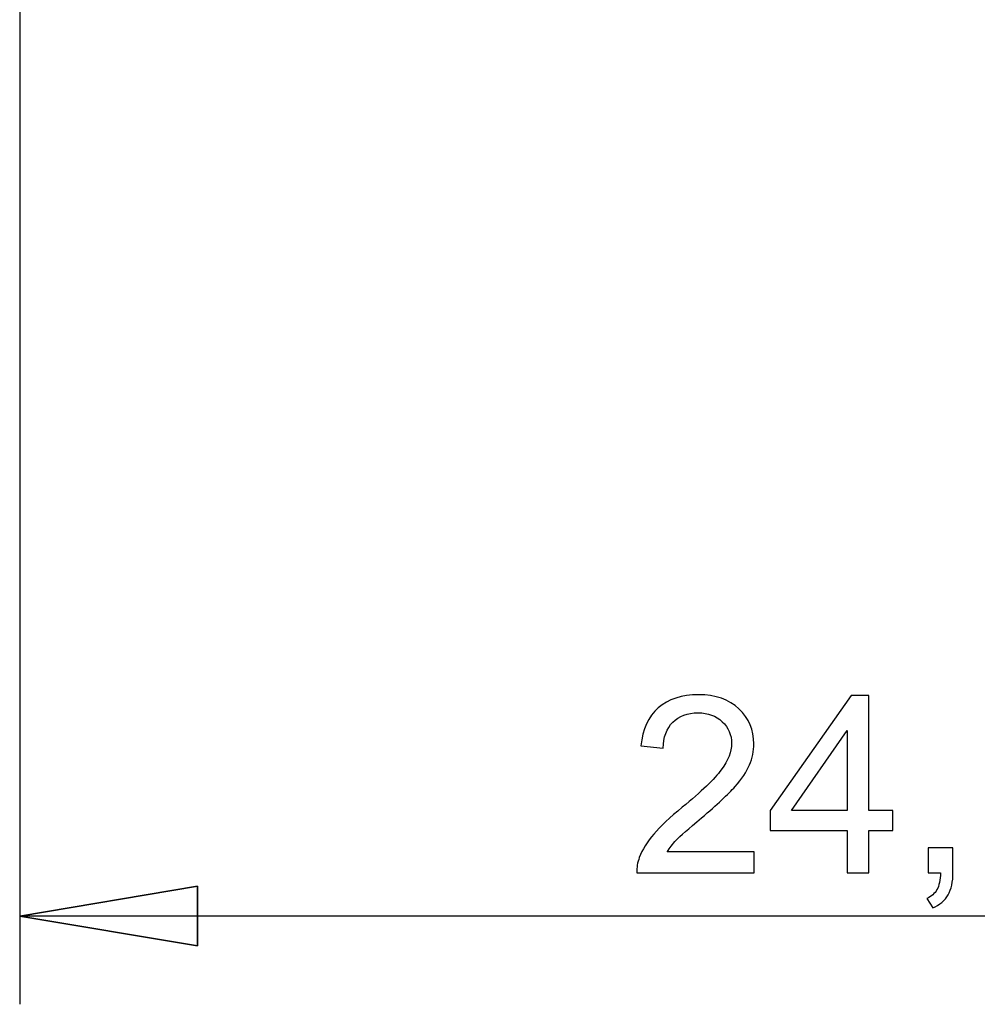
# Model space of a CAD drawing. Header units: centimetres. Extents: x -94 to 21, y -30 to 196.
# Tile 61 of 143: x 1.89 to 3.25, y -10.95 to -9.55. Entities that reach past the tile are written whole.
import ezdxf

# ---------------------------------------------------------------- set-up
doc = ezdxf.new("R2010")
doc.units = ezdxf.units.CM
doc.header["$MEASUREMENT"] = 0
doc.layers.add('Ebene 1', color=7, linetype='Continuous')

msp = doc.modelspace()

# ---------------------------------------------------------------- linework, layer by layer
at = {"layer": 'Ebene 1', "color": 252, "lineweight": 25}
for points in [[(1.89177, -5.8846), (1.89177, -5.8846), (1.89177, -10.94767), (1.89177, -10.94767)], [(1.89177, -10.82279), (1.89177, -10.82279), (2.14366, -10.78045), (2.14366, -10.78045)], [(2.14366, -10.78045), (2.14366, -10.78045), (2.14366, -10.86512), (2.14366, -10.86512)], [(2.14366, -10.86512), (2.14366, -10.86512), (1.89177, -10.82279), (1.89177, -10.82279)], [(4.30266, -10.82279), (4.30266, -10.82279), (1.89177, -10.82279), (1.89177, -10.82279)]]:
    msp.add_open_spline(points, degree=3, dxfattribs=at)
at = {"layer": 'Ebene 1', "color": 252}
for points, knots in [([(2.93168, -10.73196), (2.93168, -10.73196), (2.93168, -10.7614), (2.93168, -10.7614), (2.93168, -10.7614), (2.76553, -10.7614), (2.76553, -10.7614), (2.7653, -10.75398), (2.76653, -10.74685), (2.76916, -10.73996), (2.77342, -10.72869), (2.78026, -10.71753), (2.78966, -10.70661), (2.79907, -10.69568), (2.8125, -10.68306), (2.82997, -10.66875), (2.85713, -10.64638), (2.8756, -10.62868), (2.88524, -10.61559), (2.89494, -10.60251), (2.89979, -10.59012), (2.89979, -10.57844), (2.89979, -10.56623), (2.8954, -10.55595), (2.88664, -10.54754), (2.87788, -10.53918), (2.86642, -10.53498), (2.85234, -10.53498), (2.83745, -10.53498), (2.82553, -10.53942), (2.81659, -10.5483), (2.80765, -10.55712), (2.80315, -10.56938), (2.80304, -10.5851), (2.80304, -10.5851), (2.77149, -10.58194), (2.77149, -10.58194), (2.77365, -10.55834), (2.78183, -10.54035), (2.79597, -10.52797), (2.81016, -10.51558), (2.82915, -10.50939), (2.85304, -10.50939), (2.87712, -10.50939), (2.89622, -10.51605), (2.91024, -10.52943), (2.92432, -10.5428), (2.93133, -10.5594), (2.93133, -10.57914), (2.93133, -10.58919), (2.92929, -10.59906), (2.92514, -10.60876), (2.92105, -10.61851), (2.91421, -10.62874), (2.90469, -10.63948), (2.89511, -10.65017), (2.87928, -10.66495), (2.85719, -10.68365), (2.83867, -10.69919), (2.82676, -10.7097), (2.8215, -10.71525), (2.81624, -10.7208), (2.81192, -10.72635), (2.80847, -10.73196), (2.80847, -10.73196), (2.93168, -10.73196), (2.93168, -10.73196)], [0, 0, 0, 0, 0.0454545, 0.0454545, 0.0454545, 0.0909091, 0.0909091, 0.0909091, 0.1363636, 0.1363636, 0.1363636, 0.1818182, 0.1818182, 0.1818182, 0.2272727, 0.2272727, 0.2272727, 0.2727273, 0.2727273, 0.2727273, 0.3181818, 0.3181818, 0.3181818, 0.3636364, 0.3636364, 0.3636364, 0.4090909, 0.4090909, 0.4090909, 0.4545455, 0.4545455, 0.4545455, 0.5, 0.5, 0.5, 0.5454545, 0.5454545, 0.5454545, 0.5909091, 0.5909091, 0.5909091, 0.6363636, 0.6363636, 0.6363636, 0.6818182, 0.6818182, 0.6818182, 0.7272727, 0.7272727, 0.7272727, 0.7727273, 0.7727273, 0.7727273, 0.8181818, 0.8181818, 0.8181818, 0.8636364, 0.8636364, 0.8636364, 0.9090909, 0.9090909, 0.9090909, 0.9545455, 0.9545455, 0.9545455, 1, 1, 1, 1]), ([(3.06339, -10.7614), (3.06339, -10.7614), (3.06339, -10.70146), (3.06339, -10.70146), (3.06339, -10.70146), (2.95439, -10.70146), (2.95439, -10.70146), (2.95439, -10.70146), (2.95439, -10.67307), (2.95439, -10.67307), (2.95439, -10.67307), (3.06901, -10.51044), (3.06901, -10.51044), (3.06901, -10.51044), (3.09425, -10.51044), (3.09425, -10.51044), (3.09425, -10.51044), (3.09425, -10.67307), (3.09425, -10.67307), (3.09425, -10.67307), (3.12824, -10.67307), (3.12824, -10.67307), (3.12824, -10.67307), (3.12824, -10.70146), (3.12824, -10.70146), (3.12824, -10.70146), (3.09425, -10.70146), (3.09425, -10.70146), (3.09425, -10.70146), (3.09425, -10.7614), (3.09425, -10.7614), (3.09425, -10.7614), (3.06339, -10.7614), (3.06339, -10.7614)], [0, 0, 0, 0, 0.0909091, 0.0909091, 0.0909091, 0.1818182, 0.1818182, 0.1818182, 0.2727273, 0.2727273, 0.2727273, 0.3636364, 0.3636364, 0.3636364, 0.4545455, 0.4545455, 0.4545455, 0.5454545, 0.5454545, 0.5454545, 0.6363636, 0.6363636, 0.6363636, 0.7272727, 0.7272727, 0.7272727, 0.8181818, 0.8181818, 0.8181818, 0.9090909, 0.9090909, 0.9090909, 1, 1, 1, 1]), ([(3.06339, -10.67307), (3.06339, -10.67307), (3.06339, -10.56015), (3.06339, -10.56015), (3.06339, -10.56015), (2.9847, -10.67307), (2.9847, -10.67307), (2.9847, -10.67307), (3.06339, -10.67307), (3.06339, -10.67307)], [0, 0, 0, 0, 0.3333333, 0.3333333, 0.3333333, 0.6666667, 0.6666667, 0.6666667, 1, 1, 1, 1]), ([(3.17825, -10.7614), (3.17825, -10.7614), (3.17825, -10.72635), (3.17825, -10.72635), (3.17825, -10.72635), (3.2133, -10.72635), (3.2133, -10.72635), (3.2133, -10.72635), (3.2133, -10.7614), (3.2133, -10.7614), (3.2133, -10.77431), (3.21103, -10.78477), (3.20641, -10.79271), (3.20185, -10.80066), (3.19455, -10.80685), (3.18456, -10.81117), (3.18456, -10.81117), (3.17615, -10.79785), (3.17615, -10.79785), (3.18269, -10.79499), (3.18748, -10.79078), (3.19052, -10.78529), (3.19362, -10.77974), (3.19537, -10.7718), (3.19572, -10.7614), (3.19572, -10.7614), (3.17825, -10.7614), (3.17825, -10.7614)], [0, 0, 0, 0, 0.1111111, 0.1111111, 0.1111111, 0.2222222, 0.2222222, 0.2222222, 0.3333333, 0.3333333, 0.3333333, 0.4444444, 0.4444444, 0.4444444, 0.5555556, 0.5555556, 0.5555556, 0.6666667, 0.6666667, 0.6666667, 0.7777778, 0.7777778, 0.7777778, 0.8888889, 0.8888889, 0.8888889, 1, 1, 1, 1]), ([(2.14366, -10.86512), (2.14366, -10.86512), (1.89177, -10.82279), (1.89177, -10.82279), (1.89177, -10.82279), (2.14366, -10.78045), (2.14366, -10.78045), (2.14366, -10.78045), (2.14366, -10.86512), (2.14366, -10.86512)], [0, 0, 0, 0, 0.3333333, 0.3333333, 0.3333333, 0.6666667, 0.6666667, 0.6666667, 1, 1, 1, 1])]:
    msp.add_open_spline(points, degree=3, knots=knots, dxfattribs=at)

doc.saveas('drawing.dxf')
